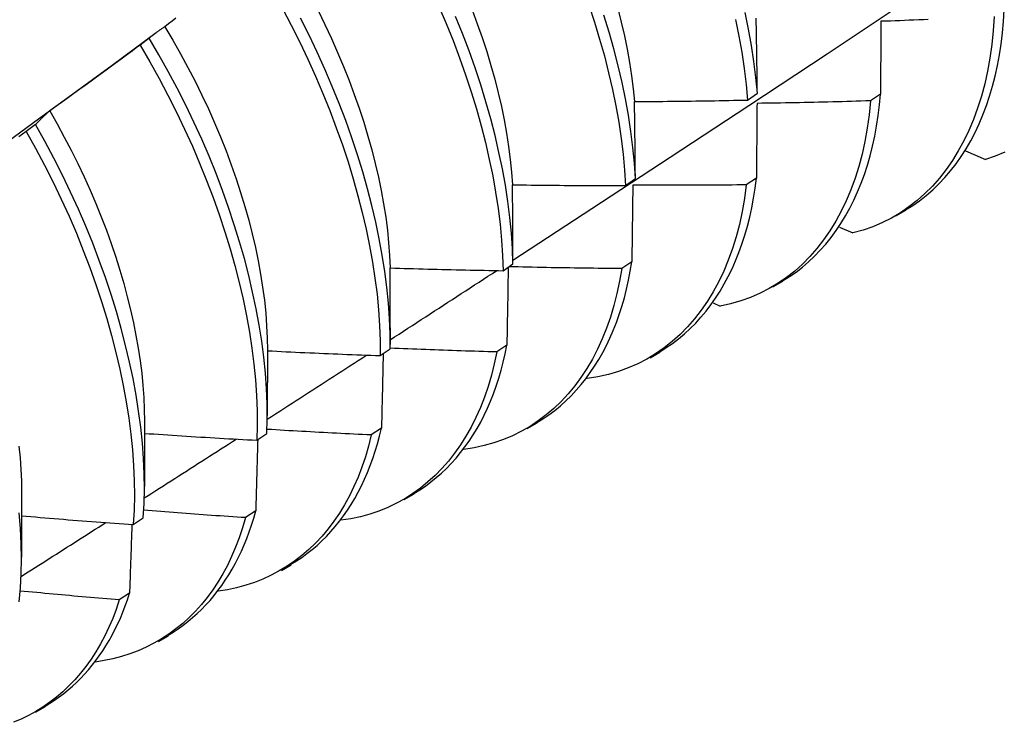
# Model space of a CAD drawing. Header units: inches. Extents: x 0 to 139, y -11 to 90.
# Tile 50 of 59: x 116.857 to 117.136, y 45.371 to 45.57. Entities that reach past the tile are written whole.
import ezdxf

# ---------------------------------------------------------------- set-up
doc = ezdxf.new("R2010")
doc.units = ezdxf.units.IN
doc.header["$LTSCALE"] = 8.352245
doc.header["$MEASUREMENT"] = 0
doc.layers.add('Visible Edges(ANSI)', color=7, linetype='Continuous', lineweight=25)

msp = doc.modelspace()

# ---------------------------------------------------------------- linework, layer by layer
at = {"layer": 'Visible Edges(ANSI)'}
for p, q in [((116.88304, 45.55718), (116.89548, 45.56638)), ((116.89349, 45.5648), (116.8909, 45.56283)), ((117.06292, 45.54728), (117.06571, 45.54924)), ((117.10057, 45.54898), (117.09773, 45.54705)), ((116.86129, 45.54031), (116.85868, 45.53833)), ((117.12465, 45.53285), (117.13028, 45.53045)), ((117.02837, 45.52307), (117.03116, 45.52503)), ((117.06542, 45.52516), (117.06257, 45.52324)), ((117.10492, 45.51445), (117.10773, 45.51608)), ((117.08892, 45.5113), (117.09277, 45.50962)), ((116.9937, 45.49894), (116.9965, 45.50089)), ((117.03015, 45.50144), (117.02729, 45.49953)), ((117.07012, 45.49436), (117.07293, 45.49599)), ((117.05318, 45.48984), (117.05519, 45.48893)), ((116.96174, 45.48274), (116.96173, 45.478)), ((116.99476, 45.47782), (116.9919, 45.47591)), ((116.92696, 45.4764), (116.92693, 45.45791)), ((116.95891, 45.47488), (116.96173, 45.47682)), ((117.03532, 45.47427), (117.03813, 45.47589)), ((117.01744, 45.46845), (117.01755, 45.46841)), ((116.89216, 45.45631), (116.89214, 45.43782)), ((117.00052, 45.45418), (117.00333, 45.4558)), ((116.924, 45.4509), (116.92683, 45.45283)), ((116.95926, 45.45429), (116.95639, 45.45239)), ((116.85736, 45.43622), (116.85734, 45.41773)), ((116.96572, 45.43409), (116.96853, 45.43571)), ((116.92365, 45.43086), (116.92076, 45.42897)), ((116.88898, 45.42699), (116.89181, 45.42892)), ((116.93092, 45.414), (116.93374, 45.41562)), ((116.88792, 45.40754), (116.88503, 45.40566)), ((116.89612, 45.39391), (116.89894, 45.39553)), ((116.86133, 45.37382), (116.86414, 45.37544))]:
    msp.add_line(p, q, dxfattribs=at)
at = {"layer": 'Visible Edges(ANSI)', "flags": 128}
for points in [[(116.9965, 45.50195), (117.0188, 45.51652), (117.04106, 45.53112), (117.06327, 45.54575), (117.08545, 45.56041), (117.10759, 45.5751), (117.12968, 45.58982), (117.15174, 45.60457), (117.17376, 45.61935), (117.19573, 45.63415), (117.21767, 45.64898), (117.23956, 45.66383), (117.26142, 45.67871), (117.28323, 45.6936), (117.30501, 45.70852), (117.32675, 45.72346)], [(116.93121, 45.57322), (116.93373, 45.56846), (116.93614, 45.56366), (116.93844, 45.55884), (116.94062, 45.55401), (116.94269, 45.54916), (116.94464, 45.54431), (116.94648, 45.53945), (116.94819, 45.53461), (116.94979, 45.52977), (116.95126, 45.52496), (116.95261, 45.52017), (116.95383, 45.5154), (116.95493, 45.51068), (116.95589, 45.50599), (116.95673, 45.50136), (116.95743, 45.49678), (116.958, 45.49225), (116.95844, 45.4878), (116.95873, 45.48341), (116.95889, 45.4791), (116.95891, 45.47488)], [(116.94131, 45.5726), (116.94325, 45.56867), (116.94509, 45.56472), (116.94684, 45.56077), (116.94851, 45.55681), (116.95008, 45.55285), (116.95156, 45.54889), (116.95294, 45.54493), (116.95423, 45.54099), (116.95542, 45.53707), (116.95652, 45.53317), (116.95751, 45.52929), (116.9584, 45.52545), (116.95919, 45.52163), (116.95988, 45.51786), (116.96046, 45.51413), (116.96094, 45.51045), (116.9613, 45.50682), (116.96156, 45.50324), (116.96171, 45.49973)], [(116.97553, 45.57381), (116.9776, 45.56896), (116.97955, 45.56411), (116.98138, 45.55925), (116.98309, 45.55441), (116.98468, 45.54957), (116.98615, 45.54476), (116.98749, 45.53997), (116.98871, 45.53521), (116.9898, 45.53048), (116.99076, 45.5258), (116.99159, 45.52117), (116.99229, 45.51659), (116.99285, 45.51207), (116.99327, 45.50762), (116.99355, 45.50324), (116.9937, 45.49894)], [(116.98491, 45.57286), (116.98639, 45.5689), (116.98777, 45.56495), (116.98906, 45.56101), (116.99025, 45.55708), (116.99135, 45.55318), (116.99234, 45.54931), (116.99323, 45.54546), (116.99402, 45.54165), (116.9947, 45.53788), (116.99528, 45.53415), (116.99575, 45.53047), (116.99612, 45.52684), (116.99637, 45.52327)], [(117.01799, 45.57421), (117.01958, 45.56937), (117.02104, 45.56456), (117.02238, 45.55977), (117.02359, 45.55501), (117.02468, 45.55029), (117.02563, 45.54561), (117.02645, 45.54098), (117.02714, 45.53641), (117.02769, 45.5319), (117.0281, 45.52745), (117.02837, 45.52307)], [(117.02617, 45.5732), (117.02717, 45.56932), (117.02806, 45.56547), (117.02884, 45.56166), (117.02952, 45.55789), (117.0301, 45.55416), (117.03057, 45.55049), (117.03092, 45.54686)], [(117.06571, 45.54924), (117.0653, 45.55368), (117.06475, 45.5582), (117.06406, 45.56277), (117.06324, 45.5674), (117.06229, 45.57208)], [(117.10769, 45.51613), (117.10971, 45.5174), (117.11166, 45.51877), (117.11355, 45.52025), (117.11538, 45.52183), (117.11713, 45.52352), (117.11881, 45.52531), (117.12042, 45.52721), (117.12196, 45.52919), (117.12342, 45.53128), (117.12481, 45.53346), (117.12612, 45.53573), (117.12735, 45.53809), (117.1285, 45.54055), (117.12958, 45.54308), (117.13057, 45.54571), (117.13147, 45.54842), (117.1323, 45.55121), (117.13304, 45.55408), (117.13369, 45.55703), (117.13425, 45.56005), (117.13472, 45.56315), (117.13511, 45.56632), (117.1354, 45.56956), (117.1356, 45.57287)], [(116.90105, 45.57043), (116.89999, 45.56963), (116.89894, 45.56884), (116.89788, 45.56805)], [(116.96173, 45.47682), (116.9617, 45.48105), (116.96153, 45.48536), (116.96122, 45.48976), (116.96078, 45.49422), (116.9602, 45.49874), (116.95948, 45.50333), (116.95864, 45.50797), (116.95766, 45.51266), (116.95656, 45.51739), (116.95532, 45.52215), (116.95397, 45.52695), (116.95248, 45.53176), (116.95088, 45.5366), (116.94915, 45.54145), (116.94731, 45.5463), (116.94535, 45.55115), (116.94327, 45.556), (116.94108, 45.56083), (116.93877, 45.56565), (116.93635, 45.57044)], [(116.9965, 45.50089), (116.99635, 45.5052), (116.99605, 45.50958), (116.99562, 45.51404), (116.99505, 45.51856), (116.99435, 45.52314), (116.99351, 45.52778), (116.99254, 45.53246), (116.99144, 45.53719), (116.99021, 45.54195), (116.98886, 45.54675), (116.98738, 45.55156), (116.98578, 45.5564), (116.98405, 45.56124), (116.98221, 45.5661), (116.98026, 45.57095)], [(117.03116, 45.52503), (117.03088, 45.52941), (117.03046, 45.53386), (117.0299, 45.53838), (117.02921, 45.54296), (117.02837, 45.54759), (117.02741, 45.55227), (117.02632, 45.557), (117.0251, 45.56176), (117.02375, 45.56655), (117.02227, 45.57136)], [(117.05955, 45.5701), (117.0605, 45.56542), (117.06131, 45.5608), (117.06198, 45.55623), (117.06252, 45.55172), (117.06292, 45.54728)], [(117.06571, 45.54924), (117.06569, 45.55013), (117.06568, 45.55103), (117.06567, 45.55192), (117.06566, 45.55282), (117.06565, 45.55371), (117.06563, 45.5546), (117.06562, 45.55549), (117.06561, 45.55638), (117.06559, 45.55727), (117.06558, 45.55816), (117.06557, 45.55905), (117.06555, 45.55994), (117.06554, 45.56082), (117.06553, 45.56171), (117.06551, 45.56259), (117.0655, 45.56347), (117.06548, 45.56436), (117.06547, 45.56524), (117.06545, 45.56612), (117.06544, 45.567), (117.06542, 45.56788), (117.06541, 45.56875), (117.06539, 45.56963), (117.06537, 45.57051)], [(117.13277, 45.57094), (117.13251, 45.56691), (117.1321, 45.56298), (117.13156, 45.55916), (117.13089, 45.55545), (117.13008, 45.55185), (117.12914, 45.54837), (117.12808, 45.54501), (117.12689, 45.54178), (117.12558, 45.53867), (117.12415, 45.5357), (117.1226, 45.53286), (117.12093, 45.53015), (117.11916, 45.52759), (117.11727, 45.52517), (117.11527, 45.5229), (117.11316, 45.52077), (117.11096, 45.51881), (117.10864, 45.517), (117.10623, 45.51534), (117.10373, 45.51386), (117.10113, 45.51254), (117.09843, 45.51139), (117.09564, 45.51041), (117.09277, 45.50962)], [(117.10069, 45.56958), (117.10068, 45.56873), (117.10068, 45.56788), (117.10068, 45.56703), (117.10067, 45.56618), (117.10067, 45.56533), (117.10066, 45.56448), (117.10066, 45.56362), (117.10065, 45.56277), (117.10065, 45.56191), (117.10064, 45.56106), (117.10064, 45.5602), (117.10063, 45.55934), (117.10063, 45.55848), (117.10062, 45.55762), (117.10062, 45.55676), (117.10061, 45.5559), (117.10061, 45.55504), (117.1006, 45.55418), (117.10059, 45.55331), (117.10059, 45.55245), (117.10058, 45.55158), (117.10058, 45.55071), (117.10057, 45.54984), (117.10057, 45.54898)], [(117.11406, 45.57007), (117.11272, 45.57002), (117.11139, 45.56996), (117.11005, 45.56991), (117.10871, 45.56986), (117.10738, 45.56981), (117.10604, 45.56976), (117.1047, 45.56972), (117.10336, 45.56967), (117.10203, 45.56962), (117.10069, 45.56958)], [(116.89788, 45.56805), (116.89769, 45.56793), (116.8975, 45.5678), (116.89732, 45.56768), (116.89713, 45.56755), (116.89694, 45.56742), (116.89675, 45.5673), (116.89657, 45.56717), (116.89638, 45.56704), (116.8962, 45.5669), (116.89601, 45.56677), (116.89583, 45.56664), (116.89564, 45.5665), (116.89546, 45.56637), (116.89528, 45.56623), (116.8951, 45.56609), (116.89492, 45.56595), (116.89474, 45.56581), (116.89456, 45.56567), (116.89438, 45.56553), (116.8942, 45.56539), (116.89402, 45.56524), (116.89385, 45.5651), (116.89367, 45.56495), (116.89349, 45.5648)], [(116.89788, 45.56805), (116.90016, 45.56424), (116.90235, 45.56039), (116.90445, 45.55651), (116.90647, 45.55261), (116.90841, 45.54868), (116.91025, 45.54475), (116.912, 45.5408), (116.91367, 45.53685), (116.91524, 45.53289), (116.91671, 45.52894), (116.9181, 45.525), (116.91938, 45.52106), (116.92057, 45.51715), (116.92167, 45.51325), (116.92266, 45.50938), (116.92355, 45.50554), (116.92435, 45.50173), (116.92504, 45.49796), (116.92562, 45.49423), (116.9261, 45.49055), (116.92648, 45.48693), (116.92675, 45.48335), (116.92691, 45.47984), (116.92696, 45.4764)], [(116.92683, 45.45283), (116.92693, 45.45698), (116.92688, 45.46122), (116.9267, 45.46554), (116.92639, 45.46993), (116.92593, 45.4744), (116.92534, 45.47893), (116.92462, 45.48352), (116.92377, 45.48816), (116.92279, 45.49285), (116.92168, 45.49758), (116.92044, 45.50235), (116.91908, 45.50714), (116.91759, 45.51196), (116.91599, 45.5168), (116.91426, 45.52165), (116.91241, 45.5265), (116.91044, 45.53135), (116.90836, 45.5362), (116.90616, 45.54103), (116.90385, 45.54584), (116.90142, 45.55063), (116.89889, 45.5554), (116.89624, 45.56012), (116.89349, 45.5648)], [(116.8909, 45.56283), (116.88984, 45.56204), (116.88878, 45.56125), (116.88772, 45.56047), (116.88666, 45.55968), (116.8856, 45.5589), (116.88454, 45.55812), (116.88348, 45.55734), (116.88241, 45.55656), (116.88135, 45.55578), (116.88029, 45.555), (116.87922, 45.55422), (116.87816, 45.55345), (116.87709, 45.55267), (116.87602, 45.5519), (116.87496, 45.55113), (116.87389, 45.55035), (116.87282, 45.54958), (116.87175, 45.54881), (116.87068, 45.54804), (116.86961, 45.54727), (116.86854, 45.54651), (116.86747, 45.54574), (116.8664, 45.54498), (116.86532, 45.54421)], [(116.8909, 45.56283), (116.89364, 45.55814), (116.89627, 45.55341), (116.8988, 45.54865), (116.90122, 45.54386), (116.90352, 45.53904), (116.90571, 45.5342), (116.90778, 45.52936), (116.90974, 45.52451), (116.91158, 45.51965), (116.9133, 45.51481), (116.9149, 45.50997), (116.91638, 45.50516), (116.91773, 45.50036), (116.91896, 45.4956), (116.92006, 45.49087), (116.92103, 45.48619), (116.92187, 45.48155), (116.92258, 45.47696), (116.92316, 45.47243), (116.9236, 45.46797), (116.92391, 45.46358), (116.92408, 45.45927), (116.92411, 45.45504), (116.924, 45.4509)], [(116.84953, 45.53271), (116.8607, 45.54087), (116.87187, 45.54903), (116.88303, 45.55718)], [(117.03092, 45.54686), (117.03226, 45.54687), (117.03359, 45.54687), (117.03492, 45.54688), (117.03626, 45.54689), (117.03759, 45.5469), (117.03892, 45.54691), (117.04026, 45.54692), (117.04159, 45.54694), (117.04292, 45.54695), (117.04426, 45.54697), (117.04559, 45.54698), (117.04692, 45.547), (117.04826, 45.54702), (117.04959, 45.54704), (117.05092, 45.54706), (117.05225, 45.54708), (117.05359, 45.5471), (117.05492, 45.54712), (117.05625, 45.54714), (117.05759, 45.54717), (117.05892, 45.5472), (117.06025, 45.54722), (117.06159, 45.54725), (117.06292, 45.54728)], [(117.03116, 45.52503), (117.03116, 45.52595), (117.03115, 45.52687), (117.03114, 45.52778), (117.03113, 45.5287), (117.03112, 45.52962), (117.03112, 45.53053), (117.03111, 45.53145), (117.0311, 45.53236), (117.03109, 45.53327), (117.03108, 45.53419), (117.03107, 45.5351), (117.03106, 45.53601), (117.03105, 45.53692), (117.03104, 45.53782), (117.03103, 45.53873), (117.03102, 45.53964), (117.03101, 45.54054), (117.031, 45.54145), (117.03098, 45.54235), (117.03097, 45.54326), (117.03096, 45.54416), (117.03095, 45.54506), (117.03094, 45.54596), (117.03092, 45.54686)], [(117.09773, 45.54705), (117.09734, 45.54311), (117.09681, 45.53928), (117.09615, 45.53556), (117.09535, 45.53195), (117.09442, 45.52847), (117.09336, 45.5251), (117.09218, 45.52186), (117.09087, 45.51875), (117.08945, 45.51577), (117.0879, 45.51293), (117.08624, 45.51022), (117.08447, 45.50765), (117.08258, 45.50522), (117.08059, 45.50295), (117.07849, 45.50082), (117.07628, 45.49884), (117.07397, 45.49703), (117.07157, 45.49537), (117.06907, 45.49387), (117.06647, 45.49254), (117.06378, 45.49138), (117.06101, 45.49039), (117.05814, 45.48957), (117.05519, 45.48893)], [(117.09773, 45.54705), (117.09639, 45.54701), (117.09505, 45.54697), (117.09372, 45.54693), (117.09238, 45.54689), (117.09104, 45.54685), (117.0897, 45.54681), (117.08836, 45.54678), (117.08703, 45.54674), (117.08569, 45.54671), (117.08435, 45.54668), (117.08301, 45.54664), (117.08167, 45.54661), (117.08033, 45.54658), (117.079, 45.54656), (117.07766, 45.54653), (117.07632, 45.5465), (117.07498, 45.54648), (117.07364, 45.54645), (117.0723, 45.54643), (117.07096, 45.54641), (117.06963, 45.54639), (117.06829, 45.54637), (117.06695, 45.54635), (117.06561, 45.54633)], [(117.07287, 45.49606), (117.0748, 45.49726), (117.07667, 45.49856), (117.07848, 45.49996), (117.08022, 45.50145), (117.08191, 45.50303), (117.08353, 45.50471), (117.08509, 45.50648), (117.08658, 45.50834), (117.088, 45.51028), (117.08936, 45.51231), (117.09064, 45.51443), (117.09186, 45.51663), (117.09301, 45.51891), (117.09408, 45.52127), (117.09508, 45.52371), (117.096, 45.52623), (117.09685, 45.52882), (117.09762, 45.53149), (117.09831, 45.53423), (117.09893, 45.53704), (117.09946, 45.53992), (117.09991, 45.54287), (117.10028, 45.54589), (117.10057, 45.54898)], [(116.86532, 45.54421), (116.86515, 45.54406), (116.86497, 45.54391), (116.8648, 45.54376), (116.86463, 45.5436), (116.86445, 45.54345), (116.86428, 45.54329), (116.86411, 45.54313), (116.86394, 45.54298), (116.86377, 45.54282), (116.8636, 45.54266), (116.86343, 45.5425), (116.86326, 45.54233), (116.8631, 45.54217), (116.86293, 45.54201), (116.86276, 45.54184), (116.8626, 45.54168), (116.86243, 45.54151), (116.86227, 45.54134), (116.8621, 45.54117), (116.86194, 45.541), (116.86177, 45.54083), (116.86161, 45.54066), (116.86145, 45.54048), (116.86129, 45.54031)], [(116.86532, 45.54421), (116.86743, 45.54052), (116.86946, 45.5368), (116.87141, 45.53306), (116.87327, 45.52931), (116.87506, 45.52553), (116.87676, 45.52175), (116.87838, 45.51796), (116.87991, 45.51417), (116.88136, 45.51038), (116.88272, 45.50659), (116.884, 45.50281), (116.88518, 45.49905), (116.88628, 45.4953), (116.88728, 45.49157), (116.8882, 45.48787), (116.88902, 45.4842), (116.88975, 45.48056), (116.89038, 45.47695), (116.89092, 45.47339), (116.89136, 45.46987), (116.89171, 45.4664), (116.89196, 45.46298), (116.89211, 45.45961), (116.89216, 45.45631)], [(117.06561, 45.54633), (117.0656, 45.54546), (117.0656, 45.54459), (117.06559, 45.54371), (117.06558, 45.54284), (117.06557, 45.54196), (117.06557, 45.54109), (117.06556, 45.54021), (117.06555, 45.53933), (117.06554, 45.53845), (117.06554, 45.53757), (117.06553, 45.53669), (117.06552, 45.53581), (117.06551, 45.53493), (117.0655, 45.53405), (117.06549, 45.53316), (117.06549, 45.53228), (117.06548, 45.53139), (117.06547, 45.5305), (117.06546, 45.52962), (117.06545, 45.52873), (117.06544, 45.52784), (117.06543, 45.52695), (117.06542, 45.52606), (117.06542, 45.52516)], [(116.89181, 45.42892), (116.89204, 45.43298), (116.89212, 45.43714), (116.89207, 45.44138), (116.89187, 45.44571), (116.89155, 45.45011), (116.89109, 45.45458), (116.89049, 45.45912), (116.88976, 45.46371), (116.88891, 45.46836), (116.88792, 45.47305), (116.8868, 45.47778), (116.88556, 45.48255), (116.8842, 45.48734), (116.88271, 45.49216), (116.88109, 45.497), (116.87936, 45.50184), (116.87751, 45.5067), (116.87554, 45.51155), (116.87345, 45.51639), (116.87124, 45.52122), (116.86892, 45.52604), (116.86649, 45.53083), (116.86394, 45.53559), (116.86129, 45.54031)], [(116.85868, 45.53833), (116.85761, 45.53757), (116.85653, 45.53681)], [(116.85868, 45.53833), (116.86133, 45.5336), (116.86387, 45.52884), (116.86629, 45.52405), (116.8686, 45.51923), (116.8708, 45.5144), (116.87288, 45.50956), (116.87484, 45.5047), (116.87669, 45.49985), (116.87841, 45.49501), (116.88001, 45.49017), (116.88149, 45.48535), (116.88285, 45.48056), (116.88408, 45.4758), (116.88519, 45.47107), (116.88616, 45.46638), (116.88701, 45.46174), (116.88773, 45.45715), (116.88831, 45.45262), (116.88876, 45.44815), (116.88908, 45.44376), (116.88926, 45.43944), (116.88931, 45.4352), (116.88921, 45.43105), (116.88898, 45.42699)], [(117.13578, 45.53254), (117.13307, 45.53141), (117.13028, 45.53045)], [(117.03806, 45.47599), (117.03989, 45.47713), (117.04167, 45.47835), (117.0434, 45.47967), (117.04507, 45.48106), (117.04669, 45.48255), (117.04824, 45.48411), (117.04974, 45.48576), (117.05119, 45.48749), (117.05257, 45.4893), (117.05389, 45.49118), (117.05515, 45.49315), (117.05634, 45.49519), (117.05748, 45.4973), (117.05854, 45.49949), (117.05955, 45.50175), (117.06048, 45.50409), (117.06135, 45.50649), (117.06214, 45.50896), (117.06287, 45.5115), (117.06353, 45.5141), (117.06411, 45.51677), (117.06462, 45.51951), (117.06505, 45.52231), (117.06542, 45.52516)], [(116.99637, 45.52327), (116.9977, 45.52325), (116.99904, 45.52323), (117.00037, 45.52321), (117.0017, 45.5232), (117.00304, 45.52318), (117.00437, 45.52317), (117.0057, 45.52315), (117.00704, 45.52314), (117.00837, 45.52313), (117.0097, 45.52312), (117.01103, 45.52311), (117.01237, 45.5231), (117.0137, 45.52309), (117.01503, 45.52309), (117.01637, 45.52308), (117.0177, 45.52308), (117.01903, 45.52307), (117.02037, 45.52307), (117.0217, 45.52307), (117.02303, 45.52307), (117.02437, 45.52307), (117.0257, 45.52307), (117.02704, 45.52307), (117.02837, 45.52307)], [(116.9965, 45.50089), (116.9965, 45.50183), (116.9965, 45.50277), (116.9965, 45.50371), (116.99649, 45.50465), (116.99649, 45.50559), (116.99648, 45.50653), (116.99648, 45.50747), (116.99648, 45.5084), (116.99647, 45.50934), (116.99647, 45.51027), (116.99646, 45.51121), (116.99645, 45.51214), (116.99645, 45.51307), (116.99644, 45.514), (116.99644, 45.51493), (116.99643, 45.51586), (116.99642, 45.51679), (116.99642, 45.51772), (116.99641, 45.51864), (116.9964, 45.51957), (116.99639, 45.5205), (116.99639, 45.52142), (116.99638, 45.52234), (116.99637, 45.52327)], [(117.06257, 45.52324), (117.06205, 45.5194), (117.0614, 45.51567), (117.06061, 45.51206), (117.05969, 45.50856), (117.05865, 45.50519), (117.05747, 45.50195), (117.05617, 45.49883), (117.05475, 45.49584), (117.05321, 45.49299), (117.05155, 45.49028), (117.04978, 45.48771), (117.0479, 45.48528), (117.04591, 45.483), (117.04381, 45.48086), (117.04161, 45.47888), (117.03931, 45.47706), (117.0369, 45.47539), (117.03441, 45.47388), (117.03182, 45.47254), (117.02913, 45.47137), (117.02636, 45.47037), (117.02351, 45.46953), (117.02057, 45.46888), (117.01755, 45.46841)], [(117.03043, 45.52316), (117.03042, 45.52226), (117.03041, 45.52137), (117.0304, 45.52047), (117.03039, 45.51957), (117.03038, 45.51867), (117.03037, 45.51778), (117.03035, 45.51688), (117.03034, 45.51597), (117.03033, 45.51507), (117.03032, 45.51417), (117.03031, 45.51327), (117.0303, 45.51236), (117.03029, 45.51146), (117.03027, 45.51055), (117.03026, 45.50964), (117.03025, 45.50874), (117.03024, 45.50783), (117.03022, 45.50692), (117.03021, 45.50601), (117.0302, 45.5051), (117.03019, 45.50418), (117.03017, 45.50327), (117.03016, 45.50236), (117.03015, 45.50144)], [(117.06257, 45.52324), (117.06123, 45.52323), (117.05989, 45.52321), (117.05855, 45.5232), (117.05721, 45.52319), (117.05588, 45.52318), (117.05454, 45.52317), (117.0532, 45.52316), (117.05186, 45.52315), (117.05052, 45.52314), (117.04918, 45.52314), (117.04784, 45.52313), (117.0465, 45.52313), (117.04516, 45.52312), (117.04382, 45.52312), (117.04248, 45.52312), (117.04114, 45.52312), (117.03981, 45.52312), (117.03847, 45.52312), (117.03713, 45.52313), (117.03579, 45.52313), (117.03445, 45.52314), (117.03311, 45.52314), (117.03177, 45.52315), (117.03043, 45.52316)], [(116.96171, 45.49973), (116.96305, 45.49969), (116.96438, 45.49965), (116.96571, 45.4996), (116.96704, 45.49956), (116.96838, 45.49952), (116.96971, 45.49948), (116.97104, 45.49945), (116.97237, 45.49941), (116.97371, 45.49937), (116.97504, 45.49934), (116.97637, 45.4993), (116.9777, 45.49927), (116.97904, 45.49924), (116.98037, 45.49921), (116.9817, 45.49917), (116.98303, 45.49914), (116.98437, 45.49912), (116.9857, 45.49909), (116.98703, 45.49906), (116.98837, 45.49904), (116.9897, 45.49901), (116.99103, 45.49899), (116.99237, 45.49896), (116.9937, 45.49894)], [(116.96174, 45.48274), (116.96174, 45.48345), (116.96174, 45.48416), (116.96174, 45.48488), (116.96174, 45.48559), (116.96174, 45.4863), (116.96174, 45.48701), (116.96174, 45.48772), (116.96174, 45.48843), (116.96174, 45.48914), (116.96174, 45.48985), (116.96174, 45.49056), (116.96174, 45.49127), (116.96174, 45.49198), (116.96173, 45.49268), (116.96173, 45.49339), (116.96173, 45.4941), (116.96173, 45.4948), (116.96173, 45.49551), (116.96173, 45.49621), (116.96172, 45.49692), (116.96172, 45.49762), (116.96172, 45.49833), (116.96172, 45.49903), (116.96171, 45.49973)], [(117.02729, 45.49953), (117.02668, 45.49592), (117.02594, 45.49243), (117.02508, 45.48904), (117.02409, 45.48577), (117.02299, 45.48262), (117.02177, 45.47959), (117.02043, 45.47667), (117.01898, 45.47389), (117.01743, 45.47123), (117.01576, 45.4687), (117.014, 45.4663), (117.01213, 45.46404), (117.01016, 45.46191), (117.00809, 45.45993), (117.00593, 45.45808), (117.00367, 45.45638), (117.00133, 45.45483), (116.9989, 45.45343), (116.99638, 45.45218), (116.99378, 45.45108), (116.9911, 45.45015), (116.98834, 45.44937), (116.9855, 45.44875), (116.98259, 45.4483)], [(116.99515, 45.49995), (116.99514, 45.49904), (116.99512, 45.49812), (116.99511, 45.49721), (116.99509, 45.49629), (116.99508, 45.49538), (116.99506, 45.49446), (116.99505, 45.49354), (116.99503, 45.49262), (116.99501, 45.49171), (116.995, 45.49079), (116.99498, 45.48986), (116.99497, 45.48894), (116.99495, 45.48802), (116.99493, 45.4871), (116.99492, 45.48617), (116.9949, 45.48525), (116.99488, 45.48432), (116.99487, 45.48339), (116.99485, 45.48247), (116.99483, 45.48154), (116.99482, 45.48061), (116.9948, 45.47968), (116.99478, 45.47875), (116.99476, 45.47782)], [(117.02729, 45.49953), (117.02596, 45.49954), (117.02463, 45.49955), (117.0233, 45.49956), (117.02196, 45.49958), (117.02063, 45.49959), (117.0193, 45.49961), (117.01796, 45.49962), (117.01663, 45.49964), (117.0153, 45.49966), (117.01397, 45.49968), (117.01263, 45.4997), (117.0113, 45.49972), (117.00997, 45.49975), (117.00864, 45.49977), (117.0073, 45.49979), (117.00597, 45.49982), (117.00464, 45.49985), (117.00331, 45.49987), (117.00197, 45.4999), (117.00064, 45.49993), (116.99931, 45.49996), (116.99798, 45.49999), (116.99665, 45.50003), (116.99531, 45.50006)], [(117.00325, 45.45592), (117.00499, 45.45699), (117.00668, 45.45814), (117.00832, 45.45937), (117.00992, 45.46068), (117.01146, 45.46206), (117.01295, 45.46352), (117.0144, 45.46505), (117.01579, 45.46666), (117.01712, 45.46833), (117.0184, 45.47008), (117.01963, 45.4719), (117.0208, 45.47378), (117.02192, 45.47574), (117.02297, 45.47776), (117.02397, 45.47984), (117.02491, 45.482), (117.02578, 45.48421), (117.0266, 45.48649), (117.02735, 45.48883), (117.02804, 45.49124), (117.02867, 45.4937), (117.02923, 45.49622), (117.02972, 45.4988), (117.03015, 45.50144)], [(116.96173, 45.47936), (116.96299, 45.48018), (116.96425, 45.48099), (116.96551, 45.48181), (116.96677, 45.48263), (116.96803, 45.48344), (116.96929, 45.48426), (116.97054, 45.48508), (116.9718, 45.48589), (116.97306, 45.48671), (116.97432, 45.48753), (116.97558, 45.48834), (116.97684, 45.48916), (116.9781, 45.48998), (116.97935, 45.49079), (116.98061, 45.49161), (116.98187, 45.49243), (116.98313, 45.49325), (116.98438, 45.49407), (116.98564, 45.49488), (116.9869, 45.4957), (116.98816, 45.49652), (116.98941, 45.49734), (116.99067, 45.49816), (116.99193, 45.49897)], [(116.96845, 45.43585), (116.97009, 45.43685), (116.97169, 45.43793), (116.97325, 45.43908), (116.97476, 45.4403), (116.97623, 45.44158), (116.97766, 45.44294), (116.97904, 45.44435), (116.98038, 45.44584), (116.98166, 45.44738), (116.9829, 45.44899), (116.98409, 45.45067), (116.98524, 45.4524), (116.98633, 45.4542), (116.98737, 45.45606), (116.98835, 45.45798), (116.98929, 45.45996), (116.99017, 45.46199), (116.99099, 45.46409), (116.99177, 45.46624), (116.99248, 45.46844), (116.99314, 45.47071), (116.99374, 45.47302), (116.99428, 45.47539), (116.99476, 45.47782)], [(116.92692, 45.45689), (116.92809, 45.45764), (116.92927, 45.4584), (116.93044, 45.45915), (116.93161, 45.45991), (116.93278, 45.46066), (116.93396, 45.46142), (116.93513, 45.46217), (116.9363, 45.46293), (116.93747, 45.46368), (116.93864, 45.46444), (116.93981, 45.46519), (116.94099, 45.46595), (116.94216, 45.46671), (116.94333, 45.46746), (116.9445, 45.46822), (116.94567, 45.46897), (116.94684, 45.46973), (116.94801, 45.47049), (116.94918, 45.47124), (116.95035, 45.472), (116.95152, 45.47276), (116.95269, 45.47351), (116.95386, 45.47427), (116.95503, 45.47503)], [(116.92696, 45.47626), (116.92829, 45.47619), (116.92962, 45.47612), (116.93095, 45.47606), (116.93228, 45.47599), (116.93361, 45.47593), (116.93494, 45.47586), (116.93627, 45.4758), (116.9376, 45.47574), (116.93894, 45.47568), (116.94027, 45.47562), (116.9416, 45.47556), (116.94293, 45.4755), (116.94426, 45.47545), (116.94559, 45.47539), (116.94692, 45.47534), (116.94826, 45.47528), (116.94959, 45.47523), (116.95092, 45.47518), (116.95225, 45.47512), (116.95358, 45.47507), (116.95491, 45.47502), (116.95625, 45.47497), (116.95758, 45.47493), (116.95891, 45.47488)], [(116.9919, 45.47591), (116.9912, 45.47255), (116.99038, 45.46929), (116.98946, 45.46613), (116.98842, 45.46309), (116.98727, 45.46015), (116.98601, 45.45733), (116.98466, 45.45463), (116.9832, 45.45204), (116.98164, 45.44957), (116.97998, 45.44722), (116.97823, 45.44499), (116.97638, 45.44289), (116.97445, 45.44092), (116.97242, 45.43908), (116.97031, 45.43736), (116.96811, 45.43579), (116.96584, 45.43434), (116.96348, 45.43304), (116.96105, 45.43187), (116.95854, 45.43085), (116.95595, 45.42997), (116.9533, 45.42924), (116.95058, 45.42865), (116.94779, 45.42822)], [(116.95974, 45.47545), (116.95972, 45.47458), (116.9597, 45.4737), (116.95968, 45.47283), (116.95967, 45.47195), (116.95965, 45.47108), (116.95963, 45.4702), (116.95961, 45.46932), (116.95959, 45.46844), (116.95957, 45.46756), (116.95955, 45.46668), (116.95953, 45.4658), (116.95951, 45.46492), (116.95949, 45.46404), (116.95947, 45.46316), (116.95945, 45.46227), (116.95943, 45.46139), (116.95941, 45.4605), (116.95939, 45.45962), (116.95937, 45.45873), (116.95935, 45.45784), (116.95933, 45.45696), (116.95931, 45.45607), (116.95928, 45.45518), (116.95926, 45.45429)], [(116.9919, 45.47591), (116.99064, 45.47595), (116.98938, 45.47598), (116.98813, 45.47602), (116.98687, 45.47605), (116.98561, 45.47609), (116.98435, 45.47613), (116.9831, 45.47617), (116.98184, 45.47621), (116.98058, 45.47625), (116.97932, 45.47629), (116.97807, 45.47633), (116.97681, 45.47638), (116.97555, 45.47642), (116.9743, 45.47647), (116.97304, 45.47651), (116.97178, 45.47656), (116.97052, 45.47661), (116.96927, 45.47666), (116.96801, 45.47671), (116.96675, 45.47676), (116.9655, 45.47681), (116.96424, 45.47686), (116.96298, 45.47692), (116.96173, 45.47697)], [(116.89215, 45.45285), (116.89348, 45.45276), (116.89481, 45.45267), (116.89613, 45.45258), (116.89746, 45.45249), (116.89878, 45.4524), (116.90011, 45.45231), (116.90144, 45.45223), (116.90276, 45.45214), (116.90409, 45.45206), (116.90542, 45.45197), (116.90674, 45.45189), (116.90807, 45.45181), (116.9094, 45.45173), (116.91073, 45.45165), (116.91205, 45.45157), (116.91338, 45.45149), (116.91471, 45.45141), (116.91604, 45.45134), (116.91736, 45.45126), (116.91869, 45.45119), (116.92002, 45.45111), (116.92135, 45.45104), (116.92267, 45.45097), (116.924, 45.4509)], [(116.95639, 45.45239), (116.95561, 45.44926), (116.95473, 45.44623), (116.95375, 45.44331), (116.95266, 45.44048), (116.95148, 45.43776), (116.9502, 45.43515), (116.94883, 45.43264), (116.94736, 45.43024), (116.94581, 45.42795), (116.94416, 45.42578), (116.94243, 45.42372), (116.94061, 45.42178), (116.93872, 45.41995), (116.93674, 45.41825), (116.93468, 45.41666), (116.93255, 45.4152), (116.93034, 45.41387), (116.92806, 45.41266), (116.92571, 45.41157), (116.92329, 45.41062), (116.92081, 45.4098), (116.91826, 45.40911), (116.91565, 45.40856), (116.91298, 45.40814)], [(116.95639, 45.45239), (116.95516, 45.45245), (116.95393, 45.4525), (116.9527, 45.45256), (116.95147, 45.45262), (116.95024, 45.45268), (116.94901, 45.45274), (116.94778, 45.4528), (116.94655, 45.45287), (116.94532, 45.45293), (116.94409, 45.45299), (116.94286, 45.45306), (116.94163, 45.45312), (116.9404, 45.45319), (116.93917, 45.45326), (116.93794, 45.45333), (116.93671, 45.45339), (116.93548, 45.45346), (116.93425, 45.45354), (116.93302, 45.45361), (116.93179, 45.45368), (116.93056, 45.45375), (116.92933, 45.45383), (116.9281, 45.4539), (116.92687, 45.45398)], [(116.93364, 45.41577), (116.93519, 45.41672), (116.9367, 45.41772), (116.93817, 45.41879), (116.93961, 45.41992), (116.94101, 45.42111), (116.94236, 45.42236), (116.94368, 45.42366), (116.94496, 45.42503), (116.94619, 45.42645), (116.94739, 45.42793), (116.94854, 45.42947), (116.94964, 45.43106), (116.9507, 45.4327), (116.95172, 45.43441), (116.95269, 45.43616), (116.95362, 45.43797), (116.9545, 45.43983), (116.95533, 45.44174), (116.95611, 45.44371), (116.95684, 45.44573), (116.95752, 45.44779), (116.95815, 45.44991), (116.95873, 45.45207), (116.95926, 45.45429)], [(116.85662, 45.44919), (116.85693, 45.44587), (116.85716, 45.4426), (116.8573, 45.43938), (116.85735, 45.43622)], [(116.89208, 45.43454), (116.89317, 45.43523), (116.89425, 45.43593), (116.89534, 45.43662), (116.89643, 45.43732), (116.89751, 45.43801), (116.8986, 45.43871), (116.89968, 45.4394), (116.90077, 45.4401), (116.90185, 45.44079), (116.90294, 45.44149), (116.90402, 45.44218), (116.90511, 45.44288), (116.90619, 45.44357), (116.90728, 45.44427), (116.90836, 45.44496), (116.90945, 45.44566), (116.91053, 45.44635), (116.91162, 45.44705), (116.9127, 45.44775), (116.91378, 45.44844), (116.91487, 45.44914), (116.91595, 45.44983), (116.91704, 45.45053), (116.91812, 45.45123)], [(116.92422, 45.45104), (116.92419, 45.45021), (116.92417, 45.44937), (116.92415, 45.44854), (116.92413, 45.4477), (116.9241, 45.44687), (116.92408, 45.44603), (116.92406, 45.44519), (116.92404, 45.44435), (116.92401, 45.44352), (116.92399, 45.44268), (116.92397, 45.44184), (116.92394, 45.441), (116.92392, 45.44015), (116.92389, 45.43931), (116.92387, 45.43847), (116.92385, 45.43763), (116.92382, 45.43678), (116.9238, 45.43594), (116.92377, 45.43509), (116.92375, 45.43425), (116.92372, 45.4334), (116.9237, 45.43256), (116.92367, 45.43171), (116.92365, 45.43086)], [(116.85668, 45.4051), (116.85703, 45.40907), (116.85724, 45.41314), (116.85731, 45.4173), (116.85724, 45.42155), (116.85704, 45.42588), (116.85671, 45.43029)], [(116.92076, 45.42897), (116.91956, 45.42905), (116.91836, 45.42913), (116.91716, 45.42921), (116.91596, 45.42929), (116.91476, 45.42937), (116.91356, 45.42945), (116.91235, 45.42953), (116.91115, 45.42962), (116.90995, 45.4297), (116.90875, 45.42978), (116.90755, 45.42987), (116.90635, 45.42995), (116.90515, 45.43004), (116.90395, 45.43013), (116.90275, 45.43022), (116.90155, 45.43031), (116.90035, 45.4304), (116.89915, 45.43049), (116.89795, 45.43058), (116.89675, 45.43067), (116.89555, 45.43076), (116.89435, 45.43086), (116.89315, 45.43095), (116.89195, 45.43105)], [(116.89884, 45.39569), (116.90029, 45.39657), (116.90171, 45.39751), (116.9031, 45.3985), (116.90445, 45.39954), (116.90577, 45.40064), (116.90706, 45.40178), (116.90831, 45.40298), (116.90953, 45.40423), (116.91071, 45.40554), (116.91185, 45.40689), (116.91296, 45.40829), (116.91402, 45.40974), (116.91505, 45.41124), (116.91604, 45.41279), (116.91699, 45.41439), (116.9179, 45.41604), (116.91877, 45.41773), (116.9196, 45.41947), (116.92038, 45.42125), (116.92112, 45.42308), (116.92182, 45.42496), (116.92247, 45.42688), (116.92308, 45.42885), (116.92365, 45.43086)], [(116.85721, 45.41231), (116.85821, 45.41295), (116.85921, 45.41358), (116.86021, 45.41422), (116.86121, 45.41485), (116.8622, 45.41549), (116.8632, 45.41612), (116.8642, 45.41676), (116.8652, 45.4174), (116.8662, 45.41803), (116.8672, 45.41867), (116.8682, 45.4193), (116.8692, 45.41994), (116.8702, 45.42058), (116.8712, 45.42121), (116.8722, 45.42185), (116.87319, 45.42248), (116.87419, 45.42312), (116.87519, 45.42376), (116.87619, 45.42439), (116.87719, 45.42503), (116.87819, 45.42567), (116.87919, 45.4263), (116.88018, 45.42694), (116.88118, 45.42758)], [(116.85735, 45.4295), (116.85867, 45.42938), (116.85998, 45.42927), (116.8613, 45.42916), (116.86262, 45.42905), (116.86393, 45.42893), (116.86525, 45.42882), (116.86657, 45.42872), (116.86789, 45.42861), (116.8692, 45.4285), (116.87052, 45.42839), (116.87184, 45.42829), (116.87316, 45.42818), (116.87447, 45.42808), (116.87579, 45.42798), (116.87711, 45.42787), (116.87843, 45.42777), (116.87975, 45.42767), (116.88106, 45.42757), (116.88238, 45.42747), (116.8837, 45.42738), (116.88502, 45.42728), (116.88634, 45.42718), (116.88766, 45.42709), (116.88898, 45.42699)], [(116.92076, 45.42897), (116.91992, 45.42608), (116.91899, 45.42327), (116.91796, 45.42057), (116.91684, 45.41796), (116.91563, 45.41544), (116.91433, 45.41303), (116.91295, 45.41071), (116.91148, 45.4085), (116.90994, 45.40639), (116.90831, 45.40439), (116.9066, 45.40249), (116.90482, 45.4007), (116.90297, 45.39902), (116.90104, 45.39744), (116.89904, 45.39598), (116.89697, 45.39463), (116.89484, 45.3934), (116.89264, 45.39228), (116.89037, 45.39128), (116.88805, 45.39039), (116.88566, 45.38963), (116.88322, 45.38899), (116.88072, 45.38847), (116.87817, 45.38807)], [(116.88859, 45.42702), (116.88856, 45.42622), (116.88853, 45.42541), (116.88851, 45.4246), (116.88848, 45.4238), (116.88845, 45.42299), (116.88843, 45.42218), (116.8884, 45.42137), (116.88837, 45.42056), (116.88835, 45.41975), (116.88832, 45.41894), (116.88829, 45.41813), (116.88826, 45.41732), (116.88823, 45.41651), (116.88821, 45.41569), (116.88818, 45.41488), (116.88815, 45.41407), (116.88812, 45.41325), (116.88809, 45.41244), (116.88806, 45.41162), (116.88804, 45.41081), (116.88801, 45.40999), (116.88798, 45.40918), (116.88795, 45.40836), (116.88792, 45.40754)], [(116.88503, 45.40566), (116.88386, 45.40576), (116.88269, 45.40586), (116.88152, 45.40595), (116.88034, 45.40605), (116.87918, 45.40615), (116.87801, 45.40625), (116.87684, 45.40636), (116.87567, 45.40646), (116.8745, 45.40656), (116.87333, 45.40666), (116.87216, 45.40677), (116.87099, 45.40687), (116.86982, 45.40698), (116.86865, 45.40708), (116.86748, 45.40719), (116.86631, 45.4073), (116.86514, 45.40741), (116.86397, 45.40752), (116.86281, 45.40763), (116.86164, 45.40774), (116.86047, 45.40785), (116.8593, 45.40796), (116.85813, 45.40807), (116.85696, 45.40819)], [(116.86404, 45.37561), (116.86539, 45.37643), (116.86672, 45.37729), (116.86803, 45.3782), (116.8693, 45.37916), (116.87054, 45.38017), (116.87175, 45.38122), (116.87294, 45.38231), (116.87409, 45.38345), (116.87521, 45.38464), (116.8763, 45.38587), (116.87736, 45.38714), (116.87838, 45.38846), (116.87937, 45.38982), (116.88033, 45.39122), (116.88125, 45.39267), (116.88214, 45.39416), (116.88299, 45.39569), (116.8838, 45.39726), (116.88458, 45.39887), (116.88533, 45.40052), (116.88603, 45.40222), (116.8867, 45.40395), (116.88733, 45.40573), (116.88792, 45.40754)], [(116.88503, 45.40566), (116.88413, 45.40299), (116.88315, 45.40041), (116.88208, 45.39792), (116.88093, 45.39551), (116.87971, 45.3932), (116.8784, 45.39098), (116.87702, 45.38885), (116.87556, 45.38682), (116.87403, 45.38488), (116.87242, 45.38304), (116.87075, 45.3813), (116.86901, 45.37965), (116.8672, 45.37811), (116.86532, 45.37666), (116.86339, 45.37532), (116.86139, 45.37408), (116.85933, 45.37294), (116.85721, 45.37191), (116.85503, 45.37099)]]:
    msp.add_lwpolyline(points, dxfattribs=at)

doc.saveas('drawing.dxf')
